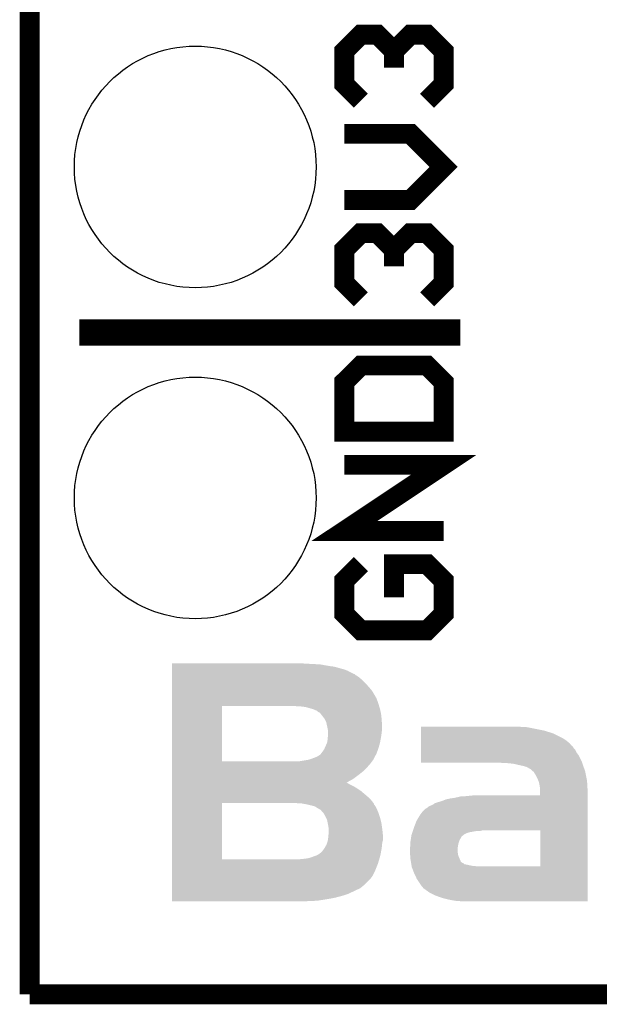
# Model space of a CAD drawing. Extents: x -1.3 to 24.2, y -3.9 to 53.4.
# Tile 1 of 24: x -1.3 to 3.1, y -3.9 to 3.7. Entities that reach past the tile are written whole.
import ezdxf

# ---------------------------------------------------------------- set-up
doc = ezdxf.new("R2010")
doc.units = 0
doc.layers.get('0').update_dxf_attribs({"linetype": 'CONTINUOUS'})
for name, color, linetype in [('BARGRAPH_2_CLICK_V100_GKO', 9, 'CONTINUOUS'), ('BARGRAPH_2_CLICK_V100_GTO', 3, 'CONTINUOUS'), ('BARGRAPH_2_CLICK_V100_GTS', 9, 'CONTINUOUS')]:
    doc.layers.add(name, color=color, linetype=linetype)

# ---------------------------------------------------------------- blocks, each defined once
blk = doc.blocks.new('ROUND_49')
blk.add_circle((0, 0), 0.9271)

msp = doc.modelspace()

# ---------------------------------------------------------------- linework, layer by layer
at = {"layer": 'BARGRAPH_2_CLICK_V100_GKO', "const_width": 0.1524}
for points in [[(-1.27, -3.81), (-1.27, 53.34)], [(-1.27, -3.81), (21.59, -3.81), (24.13, -1.27)]]:
    msp.add_lwpolyline(points, dxfattribs=at)
at = {"layer": 'BARGRAPH_2_CLICK_V100_GTO'}
for points, const_width in [([(1.27, 3.048), (1.143, 3.175), (1.143, 3.429), (1.27, 3.556), (1.397, 3.556), (1.524, 3.429), (1.524, 3.302), (1.524, 3.429), (1.651, 3.556), (1.778, 3.556), (1.905, 3.429), (1.905, 3.175), (1.778, 3.048)], 0.1524), ([(1.143, 2.286), (1.651, 2.286), (1.905, 2.54), (1.651, 2.794), (1.143, 2.794)], 0.1524), ([(1.27, 1.524), (1.143, 1.651), (1.143, 1.905), (1.27, 2.032), (1.397, 2.032), (1.524, 1.905), (1.524, 1.778), (1.524, 1.905), (1.651, 2.032), (1.778, 2.032), (1.905, 1.905), (1.905, 1.651), (1.778, 1.524)], 0.1524), ([(-0.889, 1.27), (2.032, 1.27)], 0.2032), ([(1.143, 0.508), (1.905, 0.508), (1.905, 0.889), (1.778, 1.016), (1.27, 1.016), (1.143, 0.889), (1.143, 0.508)], 0.1524), ([(1.905, -0.254), (1.143, -0.254), (1.905, 0.254), (1.143, 0.254)], 0.1524), ([(1.27, -0.508), (1.143, -0.635), (1.143, -0.889), (1.27, -1.016), (1.778, -1.016), (1.905, -0.889), (1.905, -0.635), (1.778, -0.508), (1.524, -0.508), (1.524, -0.762)], 0.1524)]:
    msp.add_lwpolyline(points, dxfattribs=dict(at, const_width=const_width))
for points in [[(-0.17778, -1.27254), (-0.177778, -1.27), (0.86106, -1.27254), (0.82042, -1.27)], [(-0.17778, -1.27762), (-0.17778, -1.27254), (0.957582, -1.27762), (0.86106, -1.27254)], [(-0.17778, -1.28524), (-0.17778, -1.27762), (1.00076, -1.28524), (0.957582, -1.27762)], [(-0.17778, -1.29286), (-0.17778, -1.28524), (1.046482, -1.29286), (1.00076, -1.28524)], [(-0.17778, -1.2954), (-0.17778, -1.29286), (1.0668, -1.2954), (1.051562, -1.29286)], [(-0.17778, -1.30048), (-0.17778, -1.2954), (1.087118, -1.30048), (1.0668, -1.2954)], [(-0.17778, -1.3081), (-0.17778, -1.30048), (1.11252, -1.3081), (1.087118, -1.30048)], [(-0.17778, -1.31572), (-0.17778, -1.3081), (1.14046, -1.31572), (1.11252, -1.3081)], [(-0.17778, -1.32588), (-0.17778, -1.31572), (1.168402, -1.32588), (1.14046, -1.31572)], [(-0.17778, -1.34112), (-0.17778, -1.32588), (1.196338, -1.34112), (1.168402, -1.32588)], [(-0.17778, -1.353822), (-0.17778, -1.34112), (1.22428, -1.353822), (1.196338, -1.34112)], [(-0.17778, -1.358902), (-0.17778, -1.353822), (1.229362, -1.358902), (1.22428, -1.353822)], [(-0.17778, -1.366518), (-0.17778, -1.358902), (1.24206, -1.366518), (1.229362, -1.358902)], [(-0.177782, -1.45034), (-0.17778, -1.4224), (1.33096, -1.45034), (1.30556, -1.4224)], [(-0.17778, -1.37922), (-0.17778, -1.366518), (1.25984, -1.37922), (1.24206, -1.366518)], [(-0.17778, -1.396998), (-0.17778, -1.37922), (1.28016, -1.396998), (1.25984, -1.37922)], [(-0.17778, -1.4224), (-0.17778, -1.396998), (1.30556, -1.4224), (1.28016, -1.396998)], [(-0.177782, -1.480822), (-0.177782, -1.45034), (1.356362, -1.480822), (1.33096, -1.45034)], [(-0.177782, -1.51892), (-0.177782, -1.480822), (1.37922, -1.51892), (1.356362, -1.480822)], [(-0.177782, -1.523998), (-0.177782, -1.51892), (1.38176, -1.523998), (1.37922, -1.51892)], [(-0.177782, -1.536698), (-0.177782, -1.523998), (1.38938, -1.536698), (1.38176, -1.523998)], [(-0.177782, -1.55702), (-0.177782, -1.536698), (1.397, -1.55702), (1.38938, -1.536698)], [(-0.177782, -1.5875), (-0.177782, -1.55702), (1.40716, -1.5875), (1.397, -1.55702)], [(-0.177788, -2.021818), (-0.177782, -1.59766), (0.20574, -2.021818), (0.205762, -1.59766)], [(-0.177782, -1.59766), (-0.177782, -1.5875), (1.410288, -1.59766), (1.40716, -1.5875)], [(0.81026, -1.6002), (0.76454, -1.59766), (1.411068, -1.6002), (1.410288, -1.59766)], [(0.848362, -1.60528), (0.81026, -1.6002), (1.412632, -1.60528), (1.411068, -1.6002)], [(0.88392, -1.61544), (0.848362, -1.60528), (1.415758, -1.61544), (1.412632, -1.60528)], [(0.900856, -1.62052), (0.88392, -1.61544), (1.41732, -1.62052), (1.415758, -1.61544)], [(0.909322, -1.62306), (0.900856, -1.62052), (1.417866, -1.62306), (1.41732, -1.62052)], [(0.93218, -1.633222), (0.909322, -1.62306), (1.420042, -1.633222), (1.417866, -1.62306)], [(0.944882, -1.643382), (0.93218, -1.633222), (1.42222, -1.643382), (1.420042, -1.633222)], [(0.95504, -1.648462), (0.944882, -1.643382), (1.423308, -1.648462), (1.42222, -1.643382)], [(0.95758, -1.651002), (0.95504, -1.648462), (1.423852, -1.651002), (1.423308, -1.648462)], [(0.961532, -1.656082), (0.95758, -1.651002), (1.42494, -1.656082), (1.423852, -1.651002)], [(0.99314, -1.696722), (0.961532, -1.656082), (1.429456, -1.696722), (1.42494, -1.656082)], [(0.99545, -1.7018), (0.99314, -1.696722), (1.43002, -1.7018), (1.429456, -1.696722)], [(1.00584, -1.724662), (0.99545, -1.7018), (1.431292, -1.724662), (1.43002, -1.7018)], [(1.010412, -1.747518), (1.00584, -1.724662), (1.43256, -1.747518), (1.431292, -1.724662)], [(1.01092, -1.75006), (1.010412, -1.747518), (1.43256, -1.75006), (1.43256, -1.747518)], [(1.016, -1.77292), (1.01092, -1.75006), (1.43256, -1.77292), (1.43256, -1.75006)], [(1.01854, -1.793242), (1.016, -1.77292), (1.430712, -1.793242), (1.43256, -1.77292)], [(1.016792, -1.83642), (1.01854, -1.80848), (1.42494, -1.83642), (1.42893, -1.80848)], [(1.01854, -1.80086), (1.01854, -1.793242), (1.43002, -1.80086), (1.430712, -1.793242)], [(1.01854, -1.80848), (1.01854, -1.80086), (1.42893, -1.80848), (1.43002, -1.80086)], [(1.732294, -1.841502), (1.732296, -1.80848), (2.81432, -1.841502), (2.74828, -1.80848)], [(1.732296, -1.80848), (1.732298, -1.78562), (2.74828, -1.80848), (2.67716, -1.78562)], [(1.732298, -1.78562), (1.7323, -1.76022), (2.67716, -1.78562), (2.55016, -1.76022)], [(1.7323, -1.75768), (1.732302, -1.75514), (2.501902, -1.75768), (2.48412, -1.75514)], [(1.7323, -1.76022), (1.7323, -1.75768), (2.55016, -1.76022), (2.52476, -1.75768)], [(0.99822, -1.90754), (1.010918, -1.879602), (1.408852, -1.90754), (1.416612, -1.879602)], [(1.010918, -1.879602), (1.01134, -1.87706), (1.416612, -1.879602), (1.41732, -1.87706)], [(1.01134, -1.87706), (1.016, -1.849122), (1.41732, -1.87706), (1.422558, -1.849122)], [(1.016, -1.849122), (1.016792, -1.83642), (1.422558, -1.849122), (1.42494, -1.83642)], [(1.73229, -1.88214), (1.732292, -1.85928), (2.870206, -1.88214), (2.84226, -1.85928)], [(1.73229, -1.882154), (1.73229, -1.88214), (2.872746, -1.882154), (2.870206, -1.88214)], [(1.73229, -1.88722), (1.73229, -1.882154), (2.875282, -1.88722), (2.872746, -1.882154)], [(1.73229, -1.897382), (1.73229, -1.88722), (2.882902, -1.897382), (2.875282, -1.88722)], [(1.732292, -1.85928), (1.732294, -1.841502), (2.84226, -1.85928), (2.81432, -1.841502)], [(0.960118, -1.968502), (0.963504, -1.963422), (1.38669, -1.968502), (1.38938, -1.963422)], [(0.963504, -1.963422), (0.9652, -1.96088), (1.38938, -1.963422), (1.390332, -1.96088)], [(0.9652, -1.96088), (0.97536, -1.94818), (1.390332, -1.96088), (1.395094, -1.94818)], [(0.97536, -1.94818), (0.988058, -1.930402), (1.395094, -1.94818), (1.40176, -1.930402)], [(0.988058, -1.930402), (0.991444, -1.92278), (1.40176, -1.930402), (1.40462, -1.92278)], [(0.991444, -1.92278), (0.99822, -1.90754), (1.40462, -1.92278), (1.408852, -1.90754)], [(1.732284, -1.976122), (1.732286, -1.9558), (2.94132, -1.976122), (2.926082, -1.9558)], [(1.732286, -1.935484), (1.732288, -1.92024), (2.915922, -1.935484), (2.90322, -1.92024)], [(1.732286, -1.9558), (1.732286, -1.935484), (2.926082, -1.9558), (2.915922, -1.935484)], [(1.732288, -1.92024), (1.73229, -1.905002), (2.90322, -1.92024), (2.893062, -1.905002)], [(1.73229, -1.905002), (1.73229, -1.897382), (2.893062, -1.905002), (2.882902, -1.897382)], [(-0.177788, -2.02184), (-0.177788, -2.021818), (0.787398, -2.02184), (0.20574, -2.021818)], [(-0.177788, -2.02438), (-0.177788, -2.02184), (1.35382, -2.02438), (1.355852, -2.02184)], [(-0.177788, -2.0447), (-0.177788, -2.02438), (1.33858, -2.0447), (1.35382, -2.02438)], [(0.787398, -2.02184), (0.810262, -2.0193), (1.355852, -2.02184), (1.357884, -2.0193)], [(0.810262, -2.0193), (0.8382, -2.01422), (1.357884, -2.0193), (1.361948, -2.01422)], [(0.8382, -2.01422), (0.85344, -2.01168), (1.361948, -2.01422), (1.36398, -2.01168)], [(0.85344, -2.01168), (0.86868, -2.00914), (1.36398, -2.01168), (1.36525, -2.00914)], [(0.86868, -2.00914), (0.8763, -2.0066), (1.36525, -2.00914), (1.36652, -2.0066)], [(0.8763, -2.0066), (0.899162, -1.99898), (1.36652, -2.0066), (1.370554, -1.99898)], [(0.899162, -1.99898), (0.932182, -1.98628), (1.370554, -1.99898), (1.377278, -1.98628)], [(0.932182, -1.98628), (0.957578, -1.971042), (1.377278, -1.98628), (1.385344, -1.971042)], [(0.957578, -1.971042), (0.960118, -1.968502), (1.385344, -1.971042), (1.38669, -1.968502)], [(1.73228, -2.029462), (1.732282, -2.00152), (2.96672, -2.029462), (2.95402, -2.00152)], [(1.73228, -2.031978), (1.73228, -2.029462), (2.96756, -2.031978), (2.96672, -2.029462)], [(2.32156, -2.032), (1.73228, -2.031978), (2.967568, -2.032), (2.96756, -2.031978)], [(1.732282, -2.00152), (1.732284, -1.976122), (2.95402, -2.00152), (2.94132, -1.976122)], [(2.38506, -2.03454), (2.32156, -2.032), (2.968414, -2.03454), (2.967568, -2.032)], [(2.438398, -2.03962), (2.38506, -2.03454), (2.970108, -2.03962), (2.968414, -2.03454)], [(2.48158, -2.04978), (2.438398, -2.03962), (2.973494, -2.04978), (2.970108, -2.03962)], [(-0.17779, -2.12598), (-0.177788, -2.098042), (1.25222, -2.12598), (1.287778, -2.098042)], [(-0.177788, -2.0701), (-0.177788, -2.0447), (1.31572, -2.0701), (1.33858, -2.0447)], [(-0.177788, -2.098042), (-0.177788, -2.0701), (1.287778, -2.098042), (1.31572, -2.0701)], [(2.517142, -2.0574), (2.48158, -2.04978), (2.976034, -2.0574), (2.973494, -2.04978)], [(2.52561, -2.05994), (2.517142, -2.0574), (2.97688, -2.05994), (2.976034, -2.0574)], [(2.542538, -2.065018), (2.52561, -2.05994), (2.978694, -2.065018), (2.97688, -2.05994)], [(2.560322, -2.07518), (2.542538, -2.065018), (2.982324, -2.07518), (2.978694, -2.065018)], [(2.570476, -2.080258), (2.560322, -2.07518), (2.984138, -2.080258), (2.982324, -2.07518)], [(2.57302, -2.0828), (2.570476, -2.080258), (2.985044, -2.0828), (2.984138, -2.080258)], [(2.58731, -2.095502), (2.57302, -2.0828), (2.98958, -2.095502), (2.985044, -2.0828)], [(2.595878, -2.10312), (2.58731, -2.095502), (2.991214, -2.10312), (2.98958, -2.095502)], [(2.613658, -2.13106), (2.595878, -2.10312), (2.9972, -2.13106), (2.991214, -2.10312)], [(-0.17779, -2.156462), (-0.17779, -2.12598), (1.21158, -2.156462), (1.25222, -2.12598)], [(-0.17779, -2.1844), (-0.17779, -2.156462), (1.160866, -2.1844), (1.21158, -2.156462)], [(-0.17779, -2.184406), (-0.17779, -2.1844), (1.163326, -2.184406), (1.160866, -2.1844)], [(-0.17779, -2.18694), (-0.17779, -2.184406), (1.16586, -2.18694), (1.163326, -2.184406)], [(-0.17779, -2.1971), (-0.17779, -2.18694), (1.1811, -2.1971), (1.16586, -2.18694)], [(2.62636, -2.15646), (2.613658, -2.13106), (3.001964, -2.15646), (2.9972, -2.13106)], [(2.631902, -2.1717), (2.62636, -2.15646), (3.00482, -2.1717), (3.001964, -2.15646)], [(2.636518, -2.1844), (2.631902, -2.1717), (3.005614, -2.1844), (3.00482, -2.1717)], [(2.6416, -2.209802), (2.636518, -2.1844), (3.007202, -2.209802), (3.005614, -2.1844)], [(-0.177792, -2.27838), (-0.17779, -2.25044), (1.30556, -2.27838), (1.27254, -2.25044)], [(-0.17779, -2.2098), (-0.17779, -2.1971), (1.20904, -2.2098), (1.1811, -2.1971)], [(-0.17779, -2.227578), (-0.17779, -2.2098), (1.23952, -2.227578), (1.20904, -2.2098)], [(-0.17779, -2.25044), (-0.17779, -2.227578), (1.27254, -2.25044), (1.23952, -2.227578)], [(2.641884, -2.21234), (2.6416, -2.209802), (3.00736, -2.21234), (3.007202, -2.209802)], [(2.64414, -2.23266), (2.641884, -2.21234), (3.00849, -2.23266), (3.00736, -2.21234)], [(2.64414, -2.258058), (2.64414, -2.23266), (3.0099, -2.258058), (3.00849, -2.23266)], [(2.64414, -2.283438), (2.64414, -2.258058), (3.009898, -2.283438), (3.0099, -2.258058)], [(-0.177798, -2.773658), (-0.177792, -2.34188), (0.20574, -2.773658), (0.205762, -2.34188)], [(-0.177792, -2.308862), (-0.177792, -2.27838), (1.341122, -2.308862), (1.30556, -2.27838)], [(-0.177792, -2.34188), (-0.177792, -2.308862), (1.367064, -2.34188), (1.341122, -2.308862)], [(0.815342, -2.34442), (0.76962, -2.34188), (1.36906, -2.34442), (1.367064, -2.34188)], [(1.821182, -2.354578), (1.83896, -2.341878), (3.009896, -2.354578), (3.009896, -2.341878)], [(1.83896, -2.341878), (1.88976, -2.326642), (3.009896, -2.341878), (3.009898, -2.326642)], [(1.88976, -2.326642), (1.922782, -2.31394), (3.009898, -2.326642), (3.009898, -2.31394)], [(1.922782, -2.31394), (1.9558, -2.30632), (3.009898, -2.31394), (3.009898, -2.30632)], [(1.9558, -2.30632), (1.991358, -2.30124), (3.009898, -2.30632), (3.009898, -2.30124)], [(1.991358, -2.30124), (2.03454, -2.29108), (3.009898, -2.30124), (3.009898, -2.29108)], [(2.03454, -2.29108), (2.07772, -2.28854), (3.009898, -2.29108), (3.009898, -2.28854)], [(2.07772, -2.28854), (2.128518, -2.28346), (3.009898, -2.28854), (3.009898, -2.28346)], [(2.128518, -2.28346), (2.64414, -2.283438), (3.009898, -2.28346), (3.009898, -2.283438)], [(0.815354, -2.344422), (0.815342, -2.34442), (1.36906, -2.344422), (1.36906, -2.34442)], [(0.85598, -2.35204), (0.815354, -2.344422), (1.371602, -2.35204), (1.36906, -2.344422)], [(0.85599, -2.352042), (0.85598, -2.35204), (1.371602, -2.352042), (1.371602, -2.35204)], [(0.889, -2.35966), (0.85599, -2.352042), (1.377318, -2.35966), (1.371602, -2.352042)], [(0.898312, -2.3622), (0.889, -2.35966), (1.379222, -2.3622), (1.377318, -2.35966)], [(0.916942, -2.367282), (0.898312, -2.3622), (1.382046, -2.367282), (1.379222, -2.3622)], [(0.93726, -2.37998), (0.916942, -2.367282), (1.3891, -2.37998), (1.382046, -2.367282)], [(0.945728, -2.38506), (0.93726, -2.37998), (1.39192, -2.38506), (1.3891, -2.37998)], [(0.94996, -2.3876), (0.945728, -2.38506), (1.39298, -2.3876), (1.39192, -2.38506)], [(0.96012, -2.392682), (0.94996, -2.3876), (1.395096, -2.392682), (1.39298, -2.3876)], [(0.96266, -2.39522), (0.96012, -2.392682), (1.396154, -2.39522), (1.395096, -2.392682)], [(0.980724, -2.41554), (0.96266, -2.39522), (1.40462, -2.41554), (1.396154, -2.39522)], [(0.982982, -2.418082), (0.980724, -2.41554), (1.405468, -2.418082), (1.40462, -2.41554)], [(1.7272, -2.42824), (1.744982, -2.40538), (3.009894, -2.42824), (3.009896, -2.40538)], [(1.744982, -2.40538), (1.765306, -2.38506), (3.009896, -2.40538), (3.009896, -2.38506)], [(1.765306, -2.38506), (1.770386, -2.385046), (3.009896, -2.38506), (3.009896, -2.385046)], [(1.770386, -2.385046), (1.772928, -2.37998), (3.009896, -2.385046), (3.009896, -2.37998)], [(1.772928, -2.37998), (1.780542, -2.377436), (3.009896, -2.37998), (3.009896, -2.377436)], [(1.780542, -2.377436), (1.790704, -2.36728), (3.009896, -2.377436), (3.009896, -2.36728)], [(1.790704, -2.36728), (1.8034, -2.3622), (3.009896, -2.36728), (3.009896, -2.3622)], [(1.8034, -2.3622), (1.821182, -2.354578), (3.009896, -2.3622), (3.009896, -2.354578)], [(0.99822, -2.443482), (0.982982, -2.418082), (1.413934, -2.443482), (1.405468, -2.418082)], [(1.002838, -2.45364), (0.99822, -2.443482), (1.417318, -2.45364), (1.413934, -2.443482)], [(1.01092, -2.471422), (1.002838, -2.45364), (1.421766, -2.471422), (1.417318, -2.45364)], [(1.015492, -2.49428), (1.01092, -2.471422), (1.42748, -2.49428), (1.421766, -2.471422)], [(1.6764, -2.53238), (1.69672, -2.479038), (3.009892, -2.53238), (3.009894, -2.479038)], [(1.69672, -2.479038), (1.7272, -2.42824), (3.009894, -2.479038), (3.009894, -2.42824)], [(1.02108, -2.52222), (1.015492, -2.49428), (1.431672, -2.52222), (1.42748, -2.49428)], [(1.02362, -2.542542), (1.02108, -2.52222), (1.43472, -2.542542), (1.431672, -2.52222)], [(1.02108, -2.598418), (1.02362, -2.56032), (1.44018, -2.598418), (1.436552, -2.56032)], [(1.02362, -2.54508), (1.02362, -2.542542), (1.4351, -2.54508), (1.43472, -2.542542)], [(1.02362, -2.56032), (1.02362, -2.54508), (1.436552, -2.56032), (1.4351, -2.54508)], [(1.662854, -2.573018), (1.665394, -2.5654), (2.080262, -2.573018), (2.10566, -2.5654)], [(1.665394, -2.5654), (1.66878, -2.55524), (2.10566, -2.5654), (2.161542, -2.55524)], [(1.66878, -2.55524), (1.670472, -2.55016), (2.186942, -2.55524), (2.209802, -2.55016)], [(1.670472, -2.55016), (1.6764, -2.53238), (3.009892, -2.55016), (3.009892, -2.53238)], [(2.64668, -2.550182), (2.209802, -2.55016), (3.009892, -2.550182), (3.009892, -2.55016)], [(2.646658, -2.82702), (2.64668, -2.550182), (3.009884, -2.82702), (3.009892, -2.550182)], [(1.00584, -2.66192), (1.013226, -2.641602), (1.43256, -2.66192), (1.4351, -2.641602)], [(1.013226, -2.641602), (1.015998, -2.633982), (1.4351, -2.641602), (1.437276, -2.633982)], [(1.015998, -2.633982), (1.017448, -2.623824), (1.437276, -2.633982), (1.44018, -2.623824)], [(1.017448, -2.623824), (1.02108, -2.59842), (1.44018, -2.623824), (1.44018, -2.59842)], [(1.02108, -2.59842), (1.02108, -2.598418), (1.44018, -2.59842), (1.44018, -2.598418)], [(1.649306, -2.64922), (1.651, -2.63398), (2.019302, -2.64922), (2.02438, -2.63398)], [(1.651, -2.63398), (1.652202, -2.626358), (2.02438, -2.63398), (2.02692, -2.626358)], [(1.652202, -2.626358), (1.654208, -2.61366), (2.02692, -2.626358), (2.03454, -2.61366)], [(1.654208, -2.61366), (1.656614, -2.59842), (2.03454, -2.61366), (2.042164, -2.59842)], [(1.656614, -2.59842), (1.657818, -2.590798), (2.042164, -2.59842), (2.05232, -2.590798)], [(1.657818, -2.590798), (1.658622, -2.585718), (2.05232, -2.590798), (2.057402, -2.585718)], [(1.658622, -2.585718), (1.662854, -2.573018), (2.057402, -2.585718), (2.080262, -2.573018)], [(0.96266, -2.72288), (0.970282, -2.715258), (1.423554, -2.72288), (1.42494, -2.715258)], [(0.970282, -2.715258), (0.98298, -2.70002), (1.42494, -2.715258), (1.42771, -2.70002)], [(0.98298, -2.70002), (0.991446, -2.68732), (1.42771, -2.70002), (1.43002, -2.68732)], [(0.991446, -2.68732), (0.99314, -2.68478), (1.43002, -2.68732), (1.430274, -2.68478)], [(0.99314, -2.68478), (1.00584, -2.661922), (1.430274, -2.68478), (1.432558, -2.661922)], [(1.00584, -2.661922), (1.00584, -2.66192), (1.432558, -2.661922), (1.43256, -2.66192)], [(1.64592, -2.689858), (1.64846, -2.674618), (2.012834, -2.689858), (2.01422, -2.674618)], [(1.64592, -2.70256), (1.64592, -2.689858), (2.01168, -2.70256), (2.012834, -2.689858)], [(1.64592, -2.712722), (1.64592, -2.70256), (2.01168, -2.712722), (2.01168, -2.70256)], [(1.646124, -2.715258), (1.64592, -2.712722), (2.01168, -2.715258), (2.01168, -2.712722)], [(1.646936, -2.72542), (1.646124, -2.715258), (2.01422, -2.72542), (2.01168, -2.715258)], [(1.64846, -2.65684), (1.649306, -2.64922), (2.017776, -2.65684), (2.019302, -2.64922)], [(1.64846, -2.674618), (1.64846, -2.65684), (2.01422, -2.674618), (2.017776, -2.65684)], [(-0.177798, -2.77368), (-0.177798, -2.773658), (0.792478, -2.77368), (0.20574, -2.773658)], [(-0.177798, -2.80416), (-0.177798, -2.77368), (1.402082, -2.80416), (1.41097, -2.77368)], [(0.792478, -2.77368), (0.81534, -2.77114), (1.41097, -2.77368), (1.411712, -2.77114)], [(0.81534, -2.77114), (0.843282, -2.7686), (1.411712, -2.77114), (1.412452, -2.7686)], [(0.843282, -2.7686), (0.873758, -2.76352), (1.412452, -2.7686), (1.413934, -2.76352)], [(0.873758, -2.76352), (0.90932, -2.75082), (1.413934, -2.76352), (1.417638, -2.75082)], [(0.90932, -2.75082), (0.930268, -2.743202), (1.417638, -2.75082), (1.41986, -2.743202)], [(0.930268, -2.743202), (0.937258, -2.74066), (1.41986, -2.743202), (1.420322, -2.74066)], [(0.937258, -2.74066), (0.96266, -2.72288), (1.420322, -2.74066), (1.423554, -2.72288)], [(1.648358, -2.743196), (1.646936, -2.72542), (2.01676, -2.743196), (2.01422, -2.72542)], [(1.650798, -2.77368), (1.648358, -2.743196), (2.02946, -2.77368), (2.01676, -2.743196)], [(1.651, -2.776222), (1.650798, -2.77368), (2.03055, -2.776222), (2.02946, -2.77368)], [(1.65365, -2.791456), (1.651, -2.776222), (2.037078, -2.791456), (2.03055, -2.776222)], [(1.655418, -2.801616), (1.65365, -2.791456), (2.049776, -2.801616), (2.037078, -2.791456)], [(-0.177798, -2.86766), (-0.177798, -2.80416), (1.37668, -2.86766), (1.402082, -2.80416)], [(-0.177798, -2.89814), (-0.177798, -2.86766), (1.361438, -2.89814), (1.37668, -2.86766)], [(1.655418, -2.80162), (1.655418, -2.801616), (2.052316, -2.80162), (2.049776, -2.801616)], [(1.65586, -2.804158), (1.655418, -2.80162), (2.057396, -2.804158), (2.052316, -2.80162)], [(1.657184, -2.811776), (1.65586, -2.804158), (2.065016, -2.811776), (2.057396, -2.804158)], [(1.657628, -2.81432), (1.657184, -2.811776), (2.082798, -2.81432), (2.065016, -2.811776)], [(1.65851, -2.8194), (1.657628, -2.81432), (2.10312, -2.8194), (2.082798, -2.81432)], [(1.659394, -2.82448), (1.65851, -2.8194), (2.131058, -2.82448), (2.10312, -2.8194)], [(1.659836, -2.82702), (1.659394, -2.82448), (2.16408, -2.82702), (2.131058, -2.82448)], [(1.66116, -2.834638), (1.659836, -2.82702), (3.009884, -2.834638), (3.009884, -2.82702)], [(1.67894, -2.88036), (1.66116, -2.834638), (3.009882, -2.88036), (3.009884, -2.834638)], [(-0.1778, -2.97688), (-0.177798, -2.92608), (1.290314, -2.97688), (1.341118, -2.92608)], [(-0.177798, -2.92608), (-0.177798, -2.89814), (1.341118, -2.92608), (1.361438, -2.89814)], [(1.69926, -2.92354), (1.67894, -2.88036), (3.009882, -2.92354), (3.009882, -2.88036)], [(1.73482, -2.97688), (1.69926, -2.92354), (3.00988, -2.97688), (3.009882, -2.92354)], [(-0.1778, -2.976886), (-0.1778, -2.97688), (1.287774, -2.976886), (1.290314, -2.97688)], [(-0.1778, -2.98196), (-0.1778, -2.976886), (1.282698, -2.98196), (1.287774, -2.976886)], [(-0.1778, -2.9972), (-0.1778, -2.98196), (1.262378, -2.9972), (1.282698, -2.98196)], [(-0.1778, -3.00482), (-0.1778, -2.9972), (1.2446, -3.00482), (1.262378, -2.9972)], [(-0.1778, -3.01498), (-0.1778, -3.00482), (1.22428, -3.01498), (1.2446, -3.00482)], [(-0.1778, -3.02514), (-0.1778, -3.01498), (1.20142, -3.02514), (1.22428, -3.01498)], [(1.74752, -2.99212), (1.73482, -2.97688), (3.00988, -2.99212), (3.00988, -2.97688)], [(1.7526, -2.997198), (1.74752, -2.99212), (3.00988, -2.997198), (3.00988, -2.99212)], [(1.79832, -3.030218), (1.7526, -2.997198), (3.009878, -3.030218), (3.00988, -2.997198)], [(-0.1778, -3.03784), (-0.1778, -3.02514), (1.176018, -3.03784), (1.20142, -3.02514)], [(-0.1778, -3.048), (-0.1778, -3.03784), (1.14554, -3.048), (1.176018, -3.03784)], [(-0.1778, -3.05816), (-0.1778, -3.048), (1.10998, -3.05816), (1.14554, -3.048)], [(-0.1778, -3.06832), (-0.1778, -3.05816), (1.071882, -3.06832), (1.10998, -3.05816)], [(-0.1778, -3.07594), (-0.1778, -3.06832), (1.03124, -3.07594), (1.071882, -3.06832)], [(-0.1778, -3.08356), (-0.1778, -3.07594), (0.98552, -3.08356), (1.03124, -3.07594)], [(-0.1778, -3.09118), (-0.1778, -3.08356), (0.934718, -3.09118), (0.98552, -3.08356)], [(-0.1778, -3.09372), (-0.1778, -3.09118), (0.88138, -3.09372), (0.934718, -3.09118)], [(-0.1778, -3.096238), (-0.1778, -3.09372), (0.823466, -3.096238), (0.88138, -3.09372)], [(0.82296, -3.09626), (-0.1778, -3.096238), (0.82296, -3.09626), (0.823466, -3.096238)], [(1.84658, -3.05308), (1.79832, -3.030218), (3.009878, -3.05308), (3.009878, -3.030218)], [(1.897382, -3.07086), (1.84658, -3.05308), (3.009878, -3.07086), (3.009878, -3.05308)], [(1.94818, -3.08356), (1.897382, -3.07086), (3.009878, -3.08356), (3.009878, -3.07086)], [(1.99136, -3.09118), (1.94818, -3.08356), (3.009878, -3.09118), (3.009878, -3.08356)], [(2.00914, -3.09372), (1.99136, -3.09118), (3.009878, -3.09372), (3.009878, -3.09118)], [(2.039618, -3.09626), (2.026918, -3.09372), (3.009878, -3.09626), (3.009878, -3.09372)]]:
    msp.add_solid(points, dxfattribs=at)

# ---------------------------------------------------------------- block references
at = {"layer": 'BARGRAPH_2_CLICK_V100_GTS'}
for p in [(0, 2.54), (0, 0)]:
    msp.add_blockref('ROUND_49', p, dxfattribs=at)

doc.saveas('drawing.dxf')
